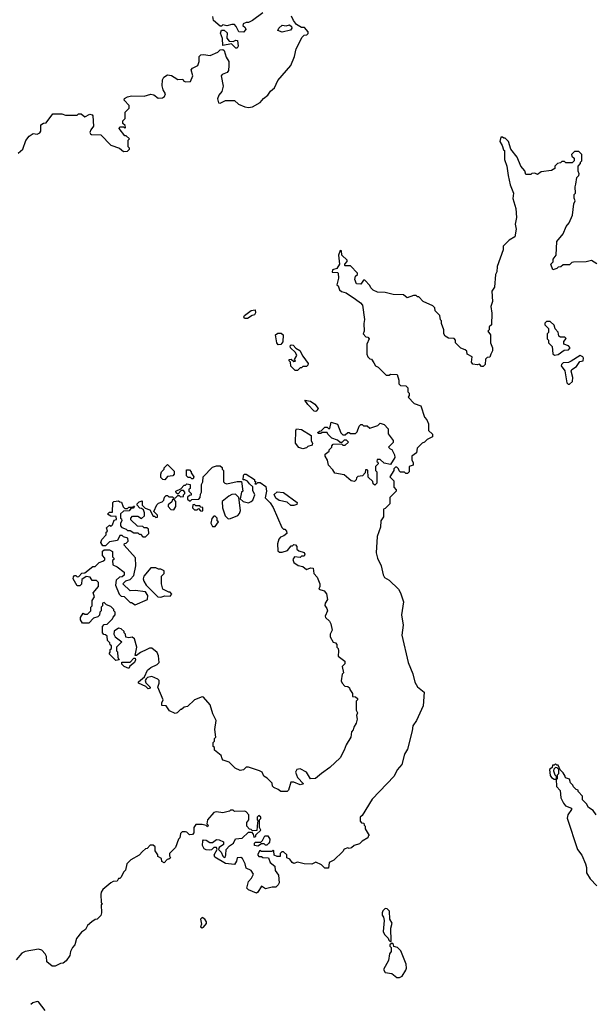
# Model space of a CAD drawing. Extents: x 1793424 to 1900092, y 321114 to 470632.
# Tile 14 of 256: x 1848159 to 1852609, y 351675 to 359310. Entities that reach past the tile are written whole.
import ezdxf

# ---------------------------------------------------------------- set-up
doc = ezdxf.new("R2010")
doc.units = 0

msp = doc.modelspace()

# ---------------------------------------------------------------- linework, layer by layer
at = {"layer": '0CON05XD'}
for points in [[(1848146.1, 358273.9), (1848183, 358307), (1848206.4, 358373.6), (1848232.3, 358407.7), (1848263.6, 358426.4), (1848295, 358423.3), (1848315, 358432.5), (1848322.5, 358445), (1848322.5, 358495), (1848343, 358507), (1848365, 358510), (1848415, 358580), (1848485, 358580), (1848515, 358570), (1848605, 358570), (1848615, 358580), (1848635, 358580), (1848665, 358557.5), (1848703, 358577), (1848721.7, 358571.7), (1848727.5, 358565), (1848732.5, 358485), (1848710, 358455), (1848703.3, 358435), (1848707.5, 358425), (1848715, 358420), (1848787, 358417), (1848866.4, 358336.4), (1848933.6, 358313.6), (1848965, 358287.5), (1848995, 358290), (1849010, 358305), (1849010, 358315), (1849000, 358325), (1849000, 358375), (1849010, 358385), (1848985, 358410), (1848975, 358410), (1848930, 358465), (1848935, 358480), (1848965, 358480), (1848975, 358470), (1848980, 358475), (1848978.3, 358488.3), (1848960, 358505), (1848960, 358525), (1848977, 358543), (1848978.3, 358591.7), (1849007.5, 358625), (1849007.5, 358645), (1848970, 358685), (1848971.7, 358698.3), (1848995, 358712.5), (1849025, 358718.8), (1849125, 358716.7), (1849175, 358732.5), (1849198.3, 358728.3), (1849232.7, 358702.7), (1849266.4, 358703.6), (1849282, 358715), (1849290, 358735), (1849272.5, 358765), (1849263, 358797), (1849267, 358843), (1849277.5, 358865), (1849305, 358882.5), (1849336.4, 358876.4), (1849357.5, 358865), (1849385, 358847.5), (1849425, 358850), (1849430, 358835), (1849445, 358827.5), (1849485, 358830), (1849502.5, 358875), (1849488.3, 358921.7), (1849500, 358935), (1849540, 358955), (1849550, 358985), (1849550, 359025), (1849565, 359037.5), (1849585, 359040), (1849637, 359033), (1849695, 359057.5), (1849715, 359077.5), (1849735, 359080), (1849745, 359070), (1849759.3, 359019.3), (1849782.5, 358985), (1849782.5, 358955), (1849777.5, 358915), (1849769.3, 358900.7), (1849730, 358885), (1849722.5, 358875), (1849736.7, 358795), (1849725.9, 358754.1), (1849703.3, 358725), (1849693.3, 358695), (1849700, 358665), (1849715, 358663.3), (1849755, 358683.3), (1849825, 358682.5), (1849857.5, 358655), (1849905, 358633.8), (1849935, 358628.8), (1849965, 358633.8), (1850025, 358667.5), (1850050.5, 358699.5), (1850085, 358723.8), (1850104, 358755), (1850135, 358782), (1850162, 358838), (1850263.3, 358955), (1850290, 359025), (1850302.5, 359085), (1850350, 359175), (1850365, 359190), (1850387, 359193), (1850397, 359203), (1850397, 359217), (1850368.3, 359248.3), (1850345, 359250), (1850305, 359272.5), (1850283.3, 359305), (1850266.4, 359336.4)], [(1849895, 359212.5), (1849860, 359215), (1849838.3, 359258.3), (1849825, 359272.5), (1849805, 359273.3), (1849765, 359262.5), (1849735, 359270), (1849725, 359260), (1849715, 359260), (1849663.3, 359305), (1849657.5, 359335)], [(1850045, 359362.5), (1849965, 359302.5), (1849935, 359287.5), (1849915, 359287.5), (1849891.7, 359278.3), (1849890, 359265), (1849908.3, 359248.3), (1849912.5, 359235), (1849895, 359212.5)], [(1850195, 359213.3), (1850162.5, 359225), (1850170, 359245), (1850195, 359267.5), (1850225, 359263.3), (1850250.7, 359270.7), (1850268.3, 359258.3), (1850270, 359245), (1850260.7, 359229.3), (1850195, 359213.3)], [(1849845, 359090), (1849835, 359090), (1849801.7, 359121.7), (1849735, 359110), (1849733, 359163), (1849717.5, 359205), (1849725, 359230), (1849745, 359230), (1849768.3, 359208.3), (1849767, 359167), (1849783, 359143), (1849815, 359140), (1849835, 359150), (1849848.3, 359148.3), (1849852.5, 359105), (1849845, 359090)], [(1852472.5, 358035), (1852480, 358085), (1852497, 358103), (1852500, 358115), (1852490, 358135), (1852490, 358175), (1852510, 358195), (1852510, 358205), (1852520, 358215), (1852520, 358265), (1852497, 358287), (1852463, 358287), (1852440, 358265), (1852441.7, 358251.7), (1852460, 358235), (1852460, 358215), (1852445, 358200), (1852395, 358200), (1852385, 358210), (1852365, 358210), (1852355, 358200), (1852330, 358195), (1852310, 358175), (1852310, 358155), (1852285, 358140), (1852205, 358130), (1852175, 358110), (1852155, 358120), (1852133, 358117), (1852125, 358110), (1852085, 358110), (1852077, 358137), (1852047.5, 358175), (1852017.5, 358245), (1851970, 358305), (1851950, 358365), (1851925, 358390), (1851915, 358390), (1851905, 358400), (1851891.7, 358398.3), (1851883.3, 358365), (1851902.5, 358335), (1851911.7, 358301.7), (1851920, 358295), (1851920, 358225), (1851937.5, 358175), (1851947, 358103), (1851965, 358030), (1851990, 357965), (1851983.9, 357923.9), (1852006.4, 357846.4), (1852013.3, 357775), (1852003.3, 357725), (1852010, 357685), (1852000, 357625), (1851955, 357600), (1851910, 357555), (1851910, 357525), (1851862.5, 357395), (1851860, 357355), (1851850, 357335), (1851842.5, 357235), (1851822.5, 357205), (1851827.5, 357125), (1851812.5, 357085), (1851822.5, 357035), (1851820, 356945), (1851801.7, 356928.3), (1851800, 356905), (1851790, 356895), (1851810, 356865), (1851810, 356805), (1851827.5, 356765), (1851827, 356743), (1851812.5, 356715), (1851806.4, 356693.6), (1851785, 356690), (1851771.7, 356678.3), (1851770, 356635), (1851755, 356620), (1851741.7, 356621.7), (1851725, 356640), (1851707.5, 356632.5), (1851675, 356637.5), (1851662.5, 356655), (1851670, 356695), (1851630, 356715), (1851628.3, 356738.3), (1851615, 356750), (1851581.7, 356761.7), (1851540, 356805), (1851540, 356825), (1851528.3, 356838.3), (1851485, 356840), (1851460, 356855), (1851450, 356875), (1851450, 356905), (1851430, 356955), (1851430, 356975), (1851423, 356983), (1851417, 357017), (1851381.7, 357051.7), (1851380, 357075), (1851365, 357090), (1851290, 357125), (1851255, 357160), (1851245, 357160), (1851235, 357170), (1851215, 357170), (1851165, 357152.5), (1851136.4, 357176.4), (1851055, 357180), (1850993.6, 357193.6), (1850935, 357197.5), (1850901.7, 357211.7), (1850881.7, 357231.7), (1850875, 357250), (1850835, 357290), (1850825, 357290), (1850805, 357260), (1850771.7, 357261.7), (1850757.5, 357295), (1850765, 357320), (1850780, 357335), (1850780, 357345), (1850725, 357400), (1850685, 357400), (1850680, 357405), (1850680, 357415), (1850700, 357435), (1850700, 357445), (1850657.5, 357485), (1850656.4, 357516.4), (1850645, 357520), (1850632.5, 357485), (1850640, 357415), (1850618.3, 357381.7), (1850585, 357370), (1850583, 357353), (1850625, 357350), (1850630, 357345), (1850632.5, 357305), (1850620, 357255), (1850630, 357245), (1850640, 357215), (1850655, 357202.5), (1850690.7, 357190.7), (1850765, 357143.3), (1850802.5, 357115), (1850817.5, 357095), (1850832.5, 356985), (1850827.5, 356955), (1850830, 356895), (1850822.5, 356875), (1850845, 356850), (1850858.3, 356848.3), (1850870, 356835), (1850852.5, 356795), (1850852.5, 356715), (1850860, 356695), (1850875, 356680), (1850888.3, 356678.3), (1850905, 356650), (1850920, 356625), (1850940, 356615), (1851003, 356553), (1851025, 356552.5), (1851035, 356560), (1851088.3, 356558.3), (1851100, 356515), (1851100, 356485), (1851113, 356473), (1851155, 356470), (1851170, 356455), (1851170, 356425), (1851180, 356415), (1851180, 356395), (1851171.7, 356381.7), (1851220, 356335), (1851270, 356315), (1851298.3, 356228.3), (1851318.3, 356208.3), (1851330, 356175), (1851330, 356125), (1851360, 356095), (1851360, 356075), (1851320, 356055), (1851300, 356035), (1851280, 356025), (1851241.7, 355988.3), (1851238.3, 355951.7), (1851200, 355925), (1851200, 355895), (1851210, 355875), (1851210, 355855), (1851180, 355845), (1851180, 355805), (1851168.3, 355791.7), (1851155, 355790), (1851145, 355800), (1851111.7, 355801.7), (1851101.7, 355811.7), (1851098.3, 355828.3), (1851085, 355840), (1851075, 355840), (1851061.7, 355828.3), (1851060, 355815), (1851030, 355765), (1851060, 355735), (1851060, 355685), (1851080, 355665), (1851080, 355655), (1851030, 355605), (1851030, 355555), (1850995, 355520), (1850980, 355515), (1850980, 355455), (1850960, 355425), (1850957.5, 355375), (1850933, 355303), (1850923.3, 355175), (1850933.8, 355135), (1850964, 355075), (1850978.8, 355005), (1850990, 354985), (1851024.3, 354964.3), (1851096.7, 354895), (1851113.3, 354865), (1851137.5, 354795), (1851120, 354695), (1851133.8, 354615), (1851123, 354537), (1851173.5, 354325), (1851208.3, 354238.3), (1851225, 354172.5), (1851245, 354136.7), (1851296.2, 354095), (1851289.7, 353990.3), (1851236.7, 353875), (1851207.5, 353835), (1851203.3, 353795), (1851166, 353654), (1851143.8, 353615), (1851123.3, 353535), (1851087.7, 353492.3), (1851065, 353443.3), (1850893.8, 353265), (1850815, 353140), (1850800, 353125), (1850800, 353095), (1850811.7, 353081.7), (1850828.3, 353078.3), (1850830, 353065), (1850840, 353055), (1850840, 353035), (1850870, 352985), (1850861.7, 352978.3), (1850860, 352965), (1850815, 352940), (1850795, 352920), (1850753, 352907), (1850731.7, 352888.3), (1850715, 352882.5), (1850705, 352887.5), (1850675, 352877.5), (1850665, 352860), (1850595, 352792.5), (1850560, 352775), (1850555, 352730), (1850525, 352730), (1850500, 352755), (1850455, 352777.5), (1850425, 352762.5), (1850365, 352763.3), (1850315, 352777.5), (1850285, 352767.5), (1850273.6, 352773.6), (1850255, 352800), (1850231.7, 352811.7), (1850230, 352835), (1850205, 352857.5), (1850193.3, 352856.7), (1850180, 352845), (1850178.3, 352821.7), (1850155, 352820), (1850131.7, 352831.7), (1850130, 352865), (1850125, 352870), (1850115, 352860), (1850035, 352860), (1850023, 352867), (1850005, 352840), (1850005, 352830), (1850015, 352820), (1850035, 352820), (1850045, 352812.5), (1850090, 352810), (1850102.5, 352775), (1850137.5, 352745), (1850141.2, 352711.2), (1850166.7, 352675), (1850173, 352617), (1850165, 352600), (1850145, 352582.5), (1850117, 352583), (1850065, 352570), (1850035, 352590), (1850006.1, 352543.9), (1849995, 352537.5), (1849933, 352563), (1849920, 352575), (1849934, 352626), (1849958.3, 352651.7), (1849973.3, 352685), (1849955, 352712.5), (1849915, 352730), (1849907.5, 352765), (1849886.4, 352806.4), (1849875, 352812.5), (1849845, 352810), (1849840, 352785), (1849825, 352760), (1849755, 352766.7), (1849672.5, 352815), (1849667.5, 352835), (1849690, 352875), (1849685, 352890), (1849665, 352890), (1849647, 352873), (1849635, 352870), (1849605, 352872.5), (1849590.7, 352880.7), (1849577.5, 352905), (1849578.3, 352941.7), (1849585, 352950), (1849605, 352947.5), (1849635, 352930), (1849655, 352930), (1849685, 352952.5), (1849705, 352950), (1849740, 352935), (1849740, 352915), (1849705, 352890), (1849700, 352875), (1849722.5, 352855), (1849733.9, 352823.9), (1849743.8, 352813.8), (1849755, 352820), (1849758.8, 352835), (1849760, 352875), (1849786, 352904), (1849816.4, 352923.6), (1849831.7, 352958.3), (1849885.9, 352964.1), (1849935, 353010), (1849958.3, 353008.3), (1849970, 352995), (1849975, 352970), (1849990, 352975), (1849991.7, 352988.3), (1850030, 353025), (1850020, 353045), (1850020, 353105), (1850030, 353115), (1850030, 353125), (1850015, 353140), (1850000, 353125), (1850000, 353105), (1850010, 353095), (1850002.5, 353085), (1849998.3, 353021.7), (1849965, 353020), (1849955, 353030), (1849941.7, 353031.7), (1849920, 353055), (1849920, 353085), (1849937.5, 353105), (1849937.5, 353145), (1849917, 353167), (1849905, 353172.5), (1849825, 353170), (1849815, 353180), (1849795, 353180), (1849787, 353173), (1849735, 353160), (1849685, 353167.5), (1849665, 353163.3), (1849616.7, 353105), (1849610, 353075), (1849620, 353065), (1849615, 353050), (1849605, 353060), (1849575, 353070), (1849525, 353070), (1849510, 353045), (1849510, 353005), (1849498.3, 352991.7), (1849475, 352990), (1849455, 353010), (1849445, 353012.5), (1849418.3, 353011.7), (1849405, 353000), (1849400, 352965), (1849390, 352955), (1849368.3, 352891.7), (1849320, 352845), (1849320, 352825), (1849328.3, 352811.7), (1849315, 352800), (1849301.7, 352798.3), (1849278.3, 352771.7), (1849261.7, 352781.7), (1849260, 352805), (1849231.7, 352821.7), (1849230, 352835), (1849210, 352865), (1849210, 352895), (1849195, 352910), (1849171.7, 352908.3), (1849148.3, 352881.7), (1849135, 352880), (1849110.7, 352859.3), (1849085, 352830), (1849020, 352795), (1848990, 352765), (1848980, 352715), (1848965, 352700), (1848945, 352660), (1848935, 352650), (1848925, 352650), (1848915, 352630), (1848883.6, 352626.4), (1848865, 352617.5), (1848802.5, 352565), (1848790, 352545), (1848787.5, 352525), (1848790, 352465), (1848800, 352455), (1848790, 352445), (1848792.5, 352385), (1848787, 352363), (1848760, 352335), (1848745, 352332.5), (1848717.5, 352315)], [(1852635, 357417.5), (1852595, 357442.5), (1852553, 357433), (1852455, 357430), (1852443, 357427), (1852425, 357410), (1852375, 357410), (1852357, 357393), (1852335, 357390), (1852325, 357380), (1852295, 357370), (1852280, 357415), (1852298.3, 357431.7), (1852298.3, 357451.7), (1852320, 357485), (1852325, 357590), (1852375, 357650), (1852397.5, 357705), (1852422.5, 357735), (1852447, 357793), (1852458.3, 357881.7), (1852467.5, 357905), (1852460, 357925), (1852460, 357955), (1852470, 357965), (1852467.5, 358015), (1852472.5, 358035)], [(1849925, 356992.5), (1849903.6, 356993.6), (1849897.5, 357005), (1849902.5, 357015), (1849953.9, 357056.1), (1849985, 357060), (1849987, 357037), (1849979.3, 357020.7), (1849963, 357017), (1849925, 356992.5)], [(1852308.3, 356708.3), (1852335, 356712.5), (1852383, 356747), (1852415, 356750), (1852430, 356765), (1852415, 356780), (1852380, 356795), (1852380, 356815), (1852398.3, 356838.3), (1852387, 356847), (1852355, 356847.5), (1852340, 356855), (1852337, 356887), (1852313, 356913), (1852305, 356940), (1852275, 356970), (1852245, 356970), (1852232.5, 356957.5), (1852232.5, 356945), (1852260, 356915), (1852260, 356885), (1852250, 356875), (1852250, 356835), (1852260, 356825), (1852260, 356805), (1852290, 356775), (1852295, 356720), (1852308.3, 356708.3)], [(1850165, 356787.5), (1850153.6, 356803.6), (1850143.3, 356865), (1850160.7, 356879.3), (1850188, 356878), (1850202.5, 356865), (1850199.3, 356810.7), (1850185, 356790), (1850165, 356787.5)], [(1850315, 356590), (1850295, 356590), (1850271.7, 356611.7), (1850263, 356623), (1850260, 356655), (1850250, 356665), (1850250, 356675), (1850265, 356677.5), (1850285, 356660), (1850298.3, 356661.7), (1850290, 356675), (1850307.5, 356705), (1850298, 356728), (1850260, 356765), (1850258.3, 356781.7), (1850265, 356787.5), (1850280, 356785), (1850301.7, 356761.7), (1850333.3, 356745), (1850355, 356700), (1850396.2, 356645), (1850395, 356630), (1850385, 356620), (1850355, 356620), (1850345, 356610), (1850335, 356610), (1850315, 356590)], [(1852425, 356483.3), (1852447.5, 356505), (1852450, 356535), (1852437.5, 356585), (1852443, 356597), (1852479.3, 356620.7), (1852505, 356660), (1852530, 356665), (1852532.5, 356685), (1852527.5, 356695), (1852507, 356707), (1852437, 356663), (1852415, 356652.5), (1852375, 356650), (1852363, 356637), (1852360, 356625), (1852387, 356587), (1852403.3, 356495), (1852413.9, 356483.9), (1852425, 356483.3)], [(1850455, 356272.5), (1850443.6, 356273.6), (1850393.3, 356325), (1850371.7, 356358.3), (1850415, 356352.5), (1850449.5, 356329.5), (1850473.3, 356295), (1850465, 356277.5), (1850455, 356272.5)], [(1850915, 355700), (1850901.7, 355711.7), (1850898.3, 355728.3), (1850861.7, 355761.7), (1850860, 355815), (1850855, 355820), (1850841.7, 355818.3), (1850840, 355795), (1850818.3, 355771.7), (1850781.7, 355768.3), (1850771.7, 355758.3), (1850768.3, 355741.7), (1850755, 355730), (1850730, 355735), (1850675, 355780), (1850603.6, 355793.6), (1850589.3, 355819.3), (1850554.4, 355854.4), (1850546.7, 355895), (1850527.5, 355925), (1850528.3, 355941.7), (1850560, 355965), (1850560, 355975), (1850580, 355995), (1850580, 356005), (1850591.7, 356018.3), (1850655, 356020), (1850665, 356010), (1850685, 356010), (1850710, 356035), (1850695, 356050), (1850675, 356050), (1850658.3, 356031.7), (1850645, 356030), (1850625, 356050), (1850580, 356065), (1850550, 356095), (1850545, 356110), (1850505, 356110), (1850495, 356100), (1850475, 356100), (1850471.7, 356108.3), (1850485, 356120), (1850498.3, 356121.7), (1850525, 356150), (1850545, 356150), (1850555, 356140), (1850565, 356140), (1850575, 356190), (1850623, 356173), (1850650, 356105), (1850665, 356090), (1850685, 356090), (1850705, 356110), (1850715, 356110), (1850725, 356100), (1850765, 356100), (1850777.5, 356115), (1850791.7, 356158.3), (1850805, 356170), (1850815, 356170), (1850825, 356160), (1850855, 356160), (1850875, 356142.5), (1850937, 356163), (1850955, 356180), (1850985, 356170), (1851018.3, 356138.3), (1851018.3, 356098.3), (1851056.4, 356046.4), (1851055, 356030), (1851020, 355995), (1851031.7, 355981.7), (1851047, 355977), (1851067.5, 355935), (1851070, 355915), (1851035, 355860), (1850985, 355870), (1850955, 355900), (1850931.7, 355898.3), (1850930, 355885), (1850938.3, 355878.3), (1850940, 355865), (1850920, 355845), (1850920, 355815), (1850930, 355805), (1850930, 355715), (1850915, 355700)], [(1850355, 355982.5), (1850325, 355992.5), (1850297.5, 356025), (1850300, 356125), (1850305, 356136.7), (1850345, 356132.5), (1850420, 356085), (1850420, 356045), (1850430, 356025), (1850428.3, 356011.7), (1850395, 356000), (1850385, 355990), (1850355, 355982.5)], [(1850185, 353324), (1850165, 353341.2), (1850130, 353355), (1850120, 353365), (1850118.3, 353388.3), (1850079.3, 353429.3), (1850053.6, 353443.6), (1850040, 353475), (1850020, 353485), (1849935, 353512.5), (1849915, 353512.5), (1849895, 353492.5), (1849868.3, 353488.3), (1849830, 353505), (1849785, 353552.5), (1849737, 353567), (1849728.3, 353578.3), (1849722.5, 353605), (1849670, 353645), (1849670, 353665), (1849660, 353675), (1849660, 353705), (1849670, 353715), (1849670, 353735), (1849680, 353745), (1849672, 353805), (1849684, 353875), (1849658.3, 353928.3), (1849636.1, 353996.1), (1849585, 354057.5), (1849575, 354060), (1849513.9, 354036.1), (1849460, 353985), (1849435, 353980), (1849415, 353960), (1849405, 353960), (1849380, 353935), (1849365, 353930), (1849320.7, 353950.7), (1849295, 353990), (1849261.7, 353991.7), (1849261.7, 354011.7), (1849272.5, 354035), (1849230, 354135), (1849240, 354165), (1849240, 354185), (1849230, 354195), (1849185, 354216.7), (1849151.2, 354208.8), (1849140.7, 354199.3), (1849132.5, 354185), (1849138.3, 354168.3), (1849170, 354135), (1849170, 354125), (1849155, 354120), (1849138.3, 354138.3), (1849080, 354165), (1849080, 354175), (1849126.7, 354213.3), (1849150, 354265), (1849175, 354287.5), (1849225, 354310), (1849240, 354325), (1849236.4, 354376.4), (1849225, 354402.5), (1849185, 354437.5), (1849165, 354436.7), (1849145, 354426.7), (1849096.4, 354403.6), (1849065, 354380), (1849055, 354380), (1849067.5, 354445), (1849048.3, 354508.3), (1849031.7, 354521.7), (1849005, 354517.5), (1848981.7, 354521.7), (1848980, 354545), (1848970, 354555), (1848970, 354565), (1848945, 354587.5), (1848925, 354592.5), (1848891.7, 354568.3), (1848890, 354545), (1848900, 354525), (1848950, 354485), (1848910, 354445), (1848910, 354415), (1848917, 354407), (1848920, 354365), (1848930, 354345), (1848905, 354340), (1848851.7, 354391.7), (1848860, 354405), (1848860, 354425), (1848870, 354435), (1848870, 354455), (1848861.7, 354461.7), (1848858.3, 354478.3), (1848840, 354495), (1848838.3, 354528.3), (1848825, 354540), (1848811.7, 354541.7), (1848800, 354555), (1848800, 354605), (1848815, 354620), (1848838.3, 354621.7), (1848880, 354665), (1848883, 354677), (1848900, 354695), (1848900, 354715), (1848890, 354725), (1848890, 354735), (1848865, 354760), (1848831.7, 354771.7), (1848815, 354790), (1848800, 354785), (1848800, 354765), (1848790, 354755), (1848790, 354725), (1848780, 354715), (1848778.3, 354691.7), (1848765, 354680), (1848731.7, 354668.3), (1848695, 354630), (1848645, 354630), (1848630, 354655), (1848630, 354675), (1848651.7, 354708.3), (1848665, 354700), (1848685, 354700), (1848710, 354725), (1848710, 354755), (1848720, 354765), (1848720, 354805), (1848740, 354835), (1848730, 354865), (1848770, 354915), (1848770, 354945), (1848755, 354960), (1848721.7, 354961.7), (1848705, 354987.5), (1848675, 354992.5), (1848641.7, 354968.3), (1848638.3, 354931.7), (1848625, 354920), (1848605, 354920), (1848573, 354973), (1848575, 354990), (1848585, 355000), (1848595, 355000), (1848605, 354990), (1848618.3, 354991.7), (1848641.7, 355018.3), (1848665, 355020), (1848725, 355070), (1848745, 355070), (1848775, 355100), (1848805, 355110), (1848818.3, 355121.7), (1848820, 355135), (1848800, 355155), (1848801.7, 355188.3), (1848815, 355200), (1848855, 355200), (1848880, 355185), (1848880, 355145), (1848890, 355135), (1848890, 355125), (1848880, 355115), (1848881.7, 355081.7), (1848915, 355067.5), (1848970, 355025), (1848968.3, 355001.7), (1848955, 354990), (1848933, 354987), (1848907.5, 354965), (1848902.5, 354925), (1848930, 354855), (1848945, 354840), (1848968.3, 354838.3), (1849015, 354790), (1849025, 354790), (1849055, 354772.5), (1849150, 354815), (1849152.5, 354845), (1849135, 354872.5), (1849055, 354882.5), (1849015, 354880), (1848960, 354935), (1848981.7, 354958.3), (1849015, 354970), (1849045, 355000), (1849060, 355075), (1849056.1, 355136.1), (1848970, 355235), (1848971.7, 355248.3), (1848985, 355250), (1849000, 355265), (1848998.3, 355288.3), (1848965, 355300), (1848955, 355310), (1848935, 355310), (1848918.3, 355271.7), (1848855, 355260), (1848825, 355230), (1848805, 355230), (1848787.5, 355255), (1848795, 355280), (1848830, 355315), (1848830, 355335), (1848840, 355345), (1848831.7, 355368.3), (1848855, 355390), (1848868.3, 355381.7), (1848878.3, 355391.7), (1848891.7, 355428.3), (1848910, 355435), (1848908.3, 355458.3), (1848865, 355460), (1848840, 355475), (1848855, 355490), (1848878.3, 355491.7), (1848882.5, 355565), (1848890, 355575), (1848925, 355580), (1848935, 355570), (1848948.3, 355568.3), (1848961.7, 355531.7), (1848975, 355520), (1848995, 355520), (1849005, 355530), (1849040, 355530), (1849041.7, 355538.3), (1849048.3, 355538.3), (1849038.3, 355521.7), (1849021.7, 355518.3), (1849008.3, 355501.7), (1848965, 355500), (1848941.7, 355478.3), (1848940, 355445), (1848948.3, 355438.3), (1848950, 355425), (1848940, 355405), (1848940, 355385), (1848951.7, 355371.7), (1848985, 355360), (1848995, 355350), (1849015, 355350), (1849045, 355330), (1849075, 355330), (1849085, 355320), (1849095, 355320), (1849115, 355300), (1849135, 355300), (1849160, 355325), (1849158.3, 355358.3), (1849145, 355370), (1849125, 355370), (1849115, 355380), (1849071.7, 355381.7), (1849021.7, 355431.7), (1849020, 355445), (1849035, 355460), (1849075, 355460), (1849105, 355442.5), (1849127, 355463), (1849127.5, 355485), (1849118.3, 355508.3), (1849105, 355520), (1849091.7, 355521.7), (1849070, 355545), (1849070, 355555), (1849085, 355570), (1849108.3, 355578.3), (1849110, 355545), (1849131.7, 355521.7), (1849168.3, 355508.3), (1849195, 355460), (1849205, 355460), (1849215, 355450), (1849228.3, 355451.7), (1849228.3, 355468.3), (1849200, 355495), (1849221.7, 355548.3), (1849235, 355560), (1849265, 355570), (1849277, 355583), (1849281.7, 355608.3), (1849295, 355620), (1849305, 355620), (1849315, 355610), (1849345, 355610), (1849355, 355600), (1849368.3, 355601.7), (1849385, 355620), (1849395, 355620), (1849405, 355610), (1849428.3, 355611.7), (1849430, 355625), (1849440, 355635), (1849440, 355645), (1849428.3, 355658.3), (1849411.7, 355658.3), (1849385, 355630), (1849371.7, 355641.7), (1849370, 355655), (1849408.3, 355671.7), (1849435, 355700), (1849445, 355700), (1849455, 355710), (1849480, 355705), (1849480, 355675), (1849471.7, 355668.3), (1849470, 355655), (1849490, 355635), (1849488.3, 355621.7), (1849475, 355620), (1849461.7, 355608.3), (1849461.7, 355591.7), (1849475, 355580), (1849485, 355580), (1849495, 355590), (1849548.3, 355591.7), (1849560, 355605), (1849561.7, 355631.7), (1849570, 355645), (1849570, 355705), (1849580, 355725), (1849582.5, 355765), (1849655, 355840), (1849685, 355850), (1849715, 355850), (1849728.3, 355838.3), (1849730, 355825), (1849740, 355815), (1849740, 355725), (1849750, 355715), (1849765, 355710), (1849845, 355730), (1849878.3, 355728.3), (1849890, 355655), (1849880, 355645), (1849870, 355595), (1849893, 355573), (1849935, 355563.3), (1849955, 355572.5), (1849967.5, 355585), (1849982.5, 355625), (1849968.3, 355658.3), (1849968.3, 355688.3), (1849940.5, 355710.5), (1849925, 355732.5), (1849905, 355742.5), (1849891.7, 355741.7), (1849893.9, 355776.1), (1849900, 355785), (1849916.7, 355786.7), (1849980, 355745), (1849980, 355735), (1849990, 355725), (1849981.7, 355711.7), (1849995, 355710), (1850005, 355720), (1850025, 355720), (1850069.3, 355689.3), (1850072.5, 355655), (1850063, 355603), (1850103, 355563), (1850126.1, 355526.1), (1850191.7, 355371.7), (1850205, 355360), (1850215, 355360), (1850227.5, 355345), (1850230, 355325), (1850208.3, 355308.3), (1850183, 355297), (1850168.3, 355281.7), (1850160, 355245), (1850161.7, 355191.7), (1850175, 355180), (1850195, 355180), (1850237, 355193), (1850265, 355230), (1850275, 355230), (1850285, 355240), (1850298.3, 355238.3), (1850310, 355225), (1850310, 355205), (1850325, 355190), (1850365, 355177.5), (1850370, 355165), (1850365, 355150), (1850345, 355150), (1850335, 355140), (1850290, 355145), (1850277.5, 355125), (1850285, 355100), (1850318.3, 355078.3), (1850355, 355070), (1850385, 355047.5), (1850415, 355060), (1850436.4, 355056.4), (1850440, 355015), (1850467, 354987), (1850486.7, 354935), (1850487.5, 354915), (1850480, 354895), (1850520.7, 354880.7), (1850537.7, 354857.7), (1850546.2, 354815), (1850528.8, 354785), (1850526.4, 354766.4), (1850542.5, 354745), (1850547.5, 354725), (1850527.5, 354685), (1850530, 354675), (1850562.5, 354645), (1850572.5, 354625), (1850582.5, 354575), (1850567.5, 354545), (1850567.5, 354525), (1850591.7, 354481.7), (1850608.3, 354478.3), (1850620, 354465), (1850620, 354445), (1850630, 354435), (1850632.5, 354415), (1850630, 354375), (1850680, 354335), (1850680, 354315), (1850660, 354295), (1850670, 354245), (1850660, 354235), (1850653, 354183), (1850660, 354165), (1850681.7, 354141.7), (1850705, 354140), (1850718.3, 354128.3), (1850720, 354115), (1850740, 354085), (1850741.7, 354061.7), (1850765, 354060), (1850780, 354045), (1850780, 354035), (1850770, 354025), (1850770, 353955), (1850780, 353935), (1850772.5, 353915), (1850777.5, 353885), (1850770, 353855), (1850750, 353825), (1850747, 353803), (1850733, 353787), (1850727.5, 353745), (1850692.3, 353687.7), (1850676.7, 353645), (1850643.9, 353586.1), (1850565, 353510), (1850500, 353465), (1850454.2, 353425.8), (1850415, 353422.5), (1850384.1, 353474.1), (1850335, 353500), (1850307.5, 353495), (1850298, 353475), (1850314.3, 353434.3), (1850360, 353385), (1850335, 353377.5), (1850285, 353396.7), (1850262.5, 353397.5), (1850243.8, 353335), (1850235, 353324.2), (1850185, 353324)], [(1849285, 355742.5), (1849270, 355745), (1849255, 355760), (1849252.5, 355785), (1849260, 355805), (1849280, 355825), (1849280, 355835), (1849305, 355860), (1849358.3, 355808.3), (1849357.5, 355785), (1849347, 355773), (1849305, 355767.5), (1849285, 355742.5)], [(1849505, 355750), (1849495, 355750), (1849485, 355760), (1849465, 355760), (1849451.7, 355771.7), (1849451.7, 355818.3), (1849475, 355820), (1849490, 355805), (1849490, 355795), (1849510, 355765), (1849505, 355750)], [(1849355, 355510), (1849370, 355535), (1849370, 355575), (1849358.3, 355588.3), (1849345, 355590), (1849338.3, 355571.7), (1849311.7, 355548.3), (1849310, 355535), (1849331.7, 355511.7), (1849355, 355510)], [(1849775, 355440), (1849795, 355442.5), (1849850, 355465), (1849865, 355480), (1849872.5, 355505), (1849860, 355605), (1849831.7, 355631.7), (1849805, 355627.5), (1849780, 355615), (1849730, 355575), (1849732.5, 355525), (1849753, 355463), (1849775, 355440)], [(1850263, 355543), (1850235, 355567.5), (1850171.7, 355581.7), (1850145, 355600), (1850133, 355627), (1850155, 355647.5), (1850205, 355642.5), (1850312.5, 355565), (1850309.3, 355550.7), (1850285, 355543.3), (1850263, 355543)], [(1849575, 355500), (1849580, 355505), (1849578.3, 355528.3), (1849565, 355530), (1849555, 355540), (1849525, 355540), (1849515, 355550), (1849501.7, 355548.3), (1849500, 355525), (1849515, 355510), (1849535, 355510), (1849545, 355520), (1849561.7, 355501.7), (1849575, 355500)], [(1849675, 355380), (1849700, 355415), (1849690, 355425), (1849690, 355445), (1849675, 355460), (1849665, 355460), (1849648.3, 355441.7), (1849642.5, 355405), (1849655, 355380), (1849675, 355380)], [(1849255, 354832.5), (1849285, 354842.5), (1849325, 354840), (1849340, 354855), (1849325, 354870), (1849315, 354870), (1849270, 354895), (1849260, 354935), (1849260, 354995), (1849280, 355015), (1849280, 355035), (1849255, 355050), (1849235, 355050), (1849215, 355060), (1849175, 355060), (1849122.5, 354995), (1849117.5, 354975), (1849122.5, 354955), (1849140, 354925), (1849230, 354835), (1849255, 354832.5)], [(1849005, 354280), (1848970, 354295), (1848951.7, 354311.7), (1848951.7, 354328.3), (1849015, 354327.5), (1849045, 354360), (1849055, 354360), (1849057.5, 354345), (1849050, 354325), (1849013.6, 354296.4), (1849005, 354280)], [(1852630, 353145), (1852606.4, 353176.4), (1852571.7, 353201.7), (1852555, 353230), (1852525, 353260), (1852525, 353290), (1852490, 353325), (1852490, 353335), (1852475, 353340), (1852455, 353360), (1852450, 353375), (1852433, 353393), (1852425, 353420), (1852391.7, 353431.7), (1852390, 353445), (1852375, 353470), (1852351.7, 353491.7), (1852335, 353530), (1852325, 353530), (1852315, 353540), (1852305, 353530), (1852291.7, 353528.3), (1852288.3, 353511.7), (1852270, 353495), (1852275, 353450), (1852285, 353432.5), (1852305, 353420), (1852320, 353420), (1852323, 353363), (1852351.7, 353331.7), (1852357.5, 353275), (1852377.5, 353235), (1852393.9, 353213.9), (1852440, 353195), (1852440, 353185), (1852410, 353145), (1852407, 353117), (1852486.7, 352875), (1852520.7, 352830.7), (1852548.8, 352765), (1852556.2, 352735), (1852556.7, 352695), (1852585, 352647.5), (1852635, 352592.5)], [(1852325, 353420), (1852330, 353425), (1852330, 353455), (1852340, 353465), (1852340, 353495), (1852328.3, 353508.3), (1852315, 353510), (1852301.7, 353498.3), (1852300, 353485), (1852310, 353455), (1852320, 353445), (1852320, 353420), (1852325, 353420)], [(1850005, 352900), (1849980, 352905), (1849980, 352925), (1849988.3, 352931.7), (1850028.3, 352931.7), (1850042.5, 352945), (1850060, 352980), (1850085, 352980), (1850100, 352955), (1850097, 352933), (1850088.3, 352921.7), (1850075, 352910), (1850065, 352910), (1850055, 352920), (1850035, 352920), (1850005, 352900)], [(1851035, 352160), (1851040, 352165), (1851037.5, 352265), (1851047.5, 352305), (1851030, 352335), (1851027, 352397), (1851010, 352415), (1850995, 352417.5), (1850975, 352400), (1850970, 352385), (1850970, 352365), (1850981.7, 352351.7), (1850987.5, 352325), (1850978.3, 352238.3), (1850990, 352215), (1851018.3, 352188.3), (1851021.7, 352171.7), (1851035, 352160)], [(1848717.5, 352315), (1848683.6, 352286.4), (1848670, 352255), (1848637, 352233), (1848600, 352185), (1848587.5, 352135), (1848567.5, 352115), (1848552.5, 352085), (1848547, 352053), (1848519.3, 352010.7), (1848497, 351993), (1848475, 351990), (1848435, 351970), (1848411.7, 351971.7), (1848370, 352005), (1848367.5, 352045), (1848357.5, 352065), (1848330, 352095), (1848305, 352102.5), (1848200, 352085), (1848175, 352072.5), (1848131.7, 352018.3)], [(1849575, 352266.7), (1849585, 352273.8), (1849608.3, 352301.7), (1849609.2, 352315), (1849595, 352336.2), (1849575, 352346.7), (1849562.5, 352335), (1849570, 352295), (1849562.5, 352275), (1849575, 352266.7)], [(1851105, 351883.3), (1851125, 351892.5), (1851155, 351940), (1851160, 351955), (1851156.4, 351986.4), (1851115, 352090), (1851090, 352115), (1851061.7, 352121.7), (1851058.3, 352138.3), (1851045, 352150), (1851030, 352135), (1851030, 352125), (1851040, 352115), (1851040, 352085), (1851027.5, 352065), (1851020, 352015), (1850981.2, 351945), (1850995, 351922.5), (1851045, 351912.5), (1851085, 351883.3), (1851105, 351883.3)], [(1848356.3, 351626.3), (1848305, 351693.3), (1848293.6, 351696.4), (1848260, 351685), (1848245, 351672.5)]]:
    msp.add_lwpolyline(points, dxfattribs=at)

doc.saveas('drawing.dxf')
